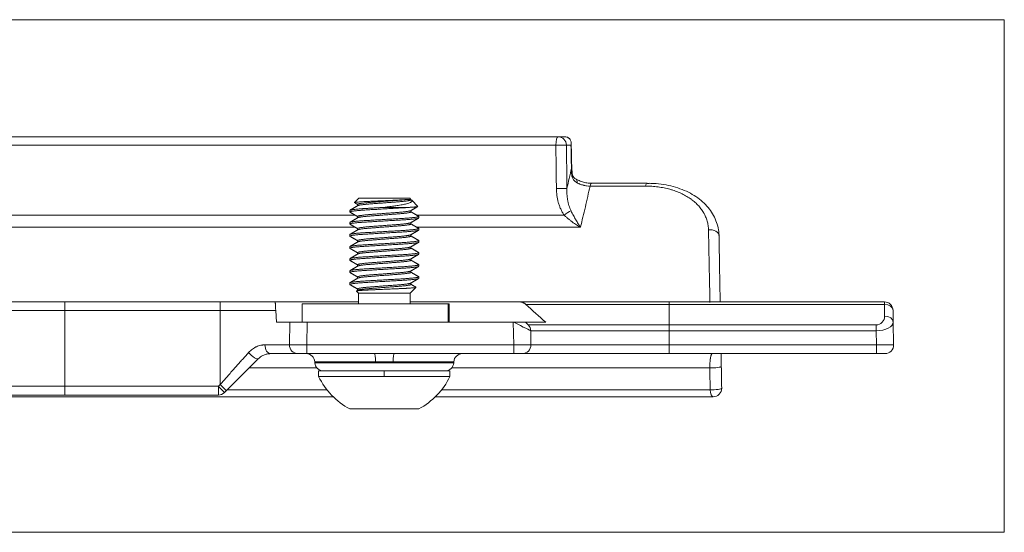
# Model space of a CAD drawing. Header units: millimetres. Extents: x 35 to 1401, y 51 to 818.
# Tile 11 of 22: x 555 to 612, y 573 to 603. Entities that reach past the tile are written whole.
import ezdxf

# ---------------------------------------------------------------- set-up
doc = ezdxf.new("R2010")
doc.units = ezdxf.units.MM
doc.layers.add('1', color=7, linetype='Continuous', true_color=0xffffff)

msp = doc.modelspace()

# ---------------------------------------------------------------- linework, layer by layer
at = {"layer": '1', "color": 8, "linetype": 'Continuous', "lineweight": 18}
for p, q in [((611.906, 603.04), (476.093, 603.04)), ((611.906, 603.04), (611.906, 573.34)), ((476.093, 573.34), (611.906, 573.34))]:
    msp.add_line(p, q, dxfattribs=at)
at = {"layer": '1', "color": 155, "linetype": 'Continuous', "lineweight": 18}
for p, q in [((551.885, 596.254), (586.07, 596.254)), ((585.942, 595.763), (552.056, 595.763)), ((586.07, 596.254), (586.461, 596.254)), ((586.817, 595.763), (586.553, 595.763)), ((591.23, 593.562), (588.021, 593.562)), ((591.125, 593.4), (587.924, 593.4)), ((574.534, 592.69), (574.286, 592.442)), ((574.289, 592.435), (574.286, 592.442)), ((574.463, 592.339), (574.463, 592.258)), ((574.534, 592.69), (577.484, 592.69)), ((577.554, 592.619), (577.26, 592.619)), ((577.484, 592.69), (577.554, 592.619)), ((577.595, 592.579), (577.953, 592.22)), ((574.009, 591.902), (574.009, 591.99)), ((577.436, 592.165), (576.009, 592.165)), ((577.554, 591.902), (577.554, 591.984)), ((552.269, 591.718), (574.321, 591.718)), ((574.009, 591.202), (574.009, 591.29)), ((574.463, 591.639), (574.463, 591.558)), ((577.554, 591.202), (577.554, 591.284)), ((577.889, 591.718), (586.419, 591.718)), ((578.009, 591.552), (578.009, 591.64)), ((574.319, 591.019), (552.305, 591.019)), ((574.009, 590.502), (574.009, 590.59)), ((574.463, 590.939), (574.463, 590.858)), ((587.365, 591.019), (577.887, 591.019)), ((578.009, 590.852), (578.009, 590.94)), ((574.463, 590.239), (574.463, 590.158)), ((577.554, 590.502), (577.554, 590.584)), ((578.009, 590.152), (578.009, 590.24)), ((574.009, 589.802), (574.009, 589.89)), ((574.463, 589.54), (574.463, 589.458)), ((577.554, 589.802), (577.554, 589.884)), ((578.009, 589.452), (578.009, 589.54)), ((574.009, 589.102), (574.009, 589.19)), ((577.554, 589.102), (577.554, 589.184)), ((574.009, 588.402), (574.009, 588.49)), ((574.463, 588.84), (574.463, 588.758)), ((577.554, 588.402), (577.554, 588.484)), ((578.009, 588.752), (578.009, 588.84)), ((574.009, 587.702), (574.009, 587.79)), ((574.463, 588.139), (574.463, 588.058)), ((577.554, 587.702), (577.554, 587.784)), ((578.009, 588.052), (578.009, 588.14)), ((574.396, 587.303), (574.509, 587.19)), ((574.463, 587.44), (574.463, 587.358)), ((574.509, 587.19), (574.509, 586.58)), ((577.509, 587.19), (574.509, 587.19)), ((577.509, 587.19), (577.838, 587.519)), ((577.509, 586.58), (577.509, 587.19)), ((552.965, 586.69), (557.509, 586.69)), ((557.509, 586.69), (566.509, 586.69)), ((557.509, 586.198), (557.509, 586.69)), ((566.509, 586.69), (569.697, 586.69)), ((566.509, 586.198), (566.509, 586.69)), ((569.697, 586.69), (574.509, 586.69)), ((583.812, 586.69), (577.509, 586.69)), ((583.812, 586.69), (592.509, 586.69)), ((592.509, 586.69), (604.965, 586.69)), ((592.509, 586.543), (592.509, 586.69)), ((604.965, 586.543), (604.965, 586.69)), ((553.465, 586.198), (557.509, 586.198)), ((566.509, 586.198), (557.509, 586.198)), ((557.509, 581.798), (557.509, 586.198)), ((569.723, 586.198), (566.509, 586.198)), ((566.509, 581.905), (566.509, 586.198)), ((569.759, 585.51), (569.723, 586.198)), ((571.246, 586.58), (579.703, 586.58)), ((571.246, 586.58), (571.246, 585.51)), ((579.703, 586.58), (579.759, 586.58)), ((579.703, 585.51), (579.703, 586.58)), ((579.759, 586.58), (579.759, 585.51)), ((592.509, 586.543), (584.204, 586.543)), ((604.965, 586.543), (592.509, 586.543)), ((592.509, 585.359), (592.509, 586.543)), ((604.977, 585.868), (604.965, 586.543)), ((605.465, 586.198), (605.477, 585.523)), ((569.759, 585.51), (570.54, 585.51)), ((570.518, 584.198), (570.54, 585.51)), ((571.54, 585.51), (570.54, 585.51)), ((571.54, 585.51), (571.517, 584.198)), ((571.54, 585.51), (583.477, 585.51)), ((583.504, 585.51), (583.477, 585.51)), ((583.5, 584.198), (583.477, 585.51)), ((584.189, 585.51), (585.356, 585.51)), ((584.189, 585.51), (584.339, 585.359)), ((605.477, 585.523), (605.5, 584.198)), ((584.339, 585.359), (592.509, 585.359)), ((584.486, 585.014), (592.509, 585.014)), ((584.486, 585.014), (584.5, 584.198)), ((592.509, 585.359), (604.486, 585.359)), ((592.509, 585.014), (592.509, 585.359)), ((604.486, 585.014), (592.509, 585.014)), ((592.509, 584.198), (592.509, 585.014)), ((604.486, 585.014), (604.486, 585.359)), ((604.5, 584.198), (604.486, 585.014)), ((569.1, 584.198), (570.518, 584.198)), ((571.517, 584.198), (583.5, 584.198)), ((571.517, 583.69), (571.517, 584.198)), ((583.5, 584.198), (583.5, 583.69)), ((584.5, 584.198), (592.509, 584.198)), ((592.509, 584.198), (604.5, 584.198)), ((592.509, 584.198), (592.509, 583.69)), ((604.5, 584.198), (604.5, 583.69)), ((568.716, 583.397), (566.862, 581.543)), ((571.018, 583.69), (569.423, 583.69)), ((571.517, 583.69), (571.018, 583.69)), ((575.441, 583.69), (571.517, 583.69)), ((571.981, 583.216), (571.984, 583.163)), ((575.504, 583.216), (571.981, 583.216)), ((580.036, 583.216), (576.513, 583.216)), ((583.5, 583.69), (576.576, 583.69)), ((580.034, 583.163), (580.036, 583.216)), ((584, 583.69), (583.5, 583.69)), ((592.509, 583.69), (584, 583.69)), ((604.5, 583.69), (592.509, 583.69)), ((605, 583.69), (604.5, 583.69)), ((572.104, 582.863), (568.182, 582.863)), ((571.984, 583.163), (580.034, 583.163)), ((576.009, 582.69), (572.209, 582.69)), ((572.209, 582.69), (572.209, 582.36)), ((576.009, 582.69), (579.809, 582.69)), ((576.009, 582.36), (576.009, 582.69)), ((579.809, 582.36), (579.809, 582.69)), ((594.855, 582.863), (579.913, 582.863)), ((576.009, 582.36), (572.209, 582.36)), ((579.809, 582.36), (576.009, 582.36)), ((553.542, 581.798), (557.509, 581.798)), ((557.509, 581.798), (566.402, 581.798)), ((557.509, 581.798), (557.509, 581.29)), ((566.402, 581.798), (566.509, 581.905)), ((566.402, 581.29), (566.402, 581.798)), ((566.862, 581.543), (566.755, 581.436)), ((566.921, 581.603), (572.682, 581.603)), ((579.334, 581.603), (594.877, 581.603)), ((573.054, 581.19), (533.085, 581.19)), ((557.509, 581.29), (553.042, 581.29)), ((566.402, 581.29), (557.509, 581.29)), ((595.044, 581.19), (578.962, 581.19)), ((574.009, 580.49), (578.009, 580.49))]:
    msp.add_line(p, q, dxfattribs=at)
for centre, radius, start, end in [((604.965, 586.19), 0.5, 1, 90), ((583.986, 585.006), 0.5, 1, 45), ((571.018, 584.19), 0.5, 179, 270), ((584, 584.19), 0.5, 270, 1), ((605, 584.19), 0.5, 270, 1), ((571.482, 583.19), 0.5, 3, 90), ((580.536, 583.19), 0.5, 90, 177), ((572.483, 583.19), 0.5, 183, 270), ((579.534, 583.19), 0.5, 270, 357), ((576.009, 584.216), 4.229, 206.0373, 241.7773), ((576.009, 584.216), 4.229, 298.2227, 333.9627), ((595.044, 581.69), 0.5, 270, 1), ((566.402, 581.79), 0.5, 270, 315)]:
    msp.add_arc(centre, radius, start, end, dxfattribs=at)
for centre, major_axis, ratio, start_param, end_param in [((586.07, 595.754), (0, 0.5), 0.255787, 0, 1.553343), ((586.07, 595.754), (-0.5, -0.006), 0.021319, 3.403412, 4.970768), ((586.07, 595.754), (0, 0.5), 0.965926, 4.729842, 6.283185), ((586.362, 594.428), (0.5, 0.011), 0.012389, 6.021406, 6.283387), ((586.38, 594.146), (0.497, 0.053), 0.010255, 6.281531, 6.638713), ((588.021, 593.062), (0, 0.5), 0.265188, 0.000021, 0.829397), ((591.23, 593.062), (0, 0.5), 0.285442, 0.010618, 0.829397), ((586.101, 593.256), (-0.5, -0.006), 0.021323, 3.403412, 4.971045), ((586.548, 591.709), (-0.411, -0.285), 0.165226, 3.884346, 4.916702), ((594.89, 590.497), (0.5, 0.009), 0.738947, 0, 1.77737), ((604.965, 586.19), (-0.5, -0.009), 0.707053, 3.141593, 4.700048), ((583.477, 585.514), (1.009, -0.5), 0.00688, 0.003563, 1.547129), ((604.477, 585.868), (0.2, -0.47), 0.975196, 5.890715, 7.461206), ((604.477, 585.514), (-1, -0.006), 0.50026, 1.577028, 3.14752), ((604.977, 585.514), (-0.5, -0.009), 0.707053, 3.141593, 4.700048), ((568.362, 583.75), (0.354, -0.354), 0.292599, 4.404045, 6.283185), ((569.423, 584.19), (0, -0.5), 0.646339, 4.694936, 6.283185), ((571.518, 584.19), (1, -0.009), 0.008724, 1.571025, 3.141517), ((583.5, 584.19), (-1, -0.009), 0.008724, 3.141669, 4.712161), ((604.5, 584.19), (-1, -0.009), 0.008724, 3.141669, 4.712161), ((575.441, 583.19), (0, -0.5), 0.12533, 1.623156, 3.141593), ((576.576, 583.19), (0, 0.5), 0.12533, 0, 1.518436), ((595.022, 582.95), (0.5, 0.009), 0.178202, 4.368982, 6.283185), ((566.402, 581.79), (-0.354, 0.354), 0.012342, 3.141593, 4.72473), ((566.509, 581.897), (0.354, -0.354), 0.012342, 0, 1.583137), ((595.044, 581.69), (0.5, 0.009), 0.178184, 4.369367, 6.283185), ((595.044, 581.69), (0, -0.5), 0.338497, 4.886922, 6.283185)]:
    msp.add_ellipse(centre, major_axis=major_axis, ratio=ratio, start_param=start_param, end_param=end_param, dxfattribs=at)
for points, knots in [([(585.973, 593.265), (585.969, 593.598), (585.965, 593.931), (585.955, 594.764), (585.949, 595.263), (585.942, 595.763)], [0, 0, 0, 0, 0.400193, 0.400193, 1, 1, 1, 1]), ([(586.461, 596.254), (586.499, 596.254), (586.535, 596.249), (586.577, 596.238), (586.585, 596.236), (586.601, 596.23), (586.624, 596.222), (586.646, 596.211), (586.673, 596.195), (586.686, 596.186), (586.709, 596.168), (586.72, 596.158), (586.74, 596.138), (586.749, 596.127), (586.766, 596.105), (586.773, 596.093), (586.794, 596.057), (586.805, 596.033), (586.82, 595.982), (586.826, 595.955), (586.83, 595.915), (586.831, 595.901), (586.831, 595.874), (586.83, 595.846), (586.826, 595.812), (586.822, 595.791), (586.82, 595.777), (586.818, 595.77), (586.817, 595.763)], [0, 0, 0, 0, 0.125, 0.125, 0.15625, 0.15625, 0.1875, 0.25, 0.25, 0.3125, 0.3125, 0.375, 0.375, 0.4375, 0.4375, 0.5, 0.5, 0.625, 0.625, 0.75, 0.75, 0.8125, 0.8125, 0.875, 0.9375, 0.96875, 0.96875, 1, 1, 1, 1]), ([(587.162, 593.597), (587.15, 593.603), (587.137, 593.61), (587.113, 593.624), (587.101, 593.632), (587.066, 593.657), (587.044, 593.675), (587.003, 593.716), (586.985, 593.738), (586.95, 593.787), (586.936, 593.813), (586.91, 593.867), (586.899, 593.896), (586.885, 593.94), (586.88, 593.955), (586.873, 593.985), (586.869, 594), (586.86, 594.046), (586.856, 594.076), (586.849, 594.137), (586.847, 594.167), (586.846, 594.198)], [0, 0, 0, 0, 0.0625, 0.0625, 0.125, 0.125, 0.25, 0.25, 0.375, 0.375, 0.5, 0.5, 0.625, 0.625, 0.6875, 0.6875, 0.75, 0.75, 0.875, 0.875, 1, 1, 1, 1]), ([(587.122, 593.803), (587.092, 593.815), (587.02, 593.855), (586.956, 593.928), (586.901, 594.054), (586.881, 594.146), (586.878, 594.197), (586.877, 594.199)], [0, 0, 0, 0, 0.200663, 0.529094, 0.73856, 0.988698, 1, 1, 1, 1]), ([(587.12, 593.798), (587.124, 593.796), (587.127, 593.793), (587.139, 593.783), (587.147, 593.774), (587.156, 593.755), (587.158, 593.749), (587.163, 593.734), (587.165, 593.726), (587.169, 593.702), (587.17, 593.683), (587.169, 593.643), (587.166, 593.62), (587.162, 593.597)], [0, 0, 0, 0, 0.083042, 0.083042, 0.312282, 0.312282, 0.426901, 0.426901, 0.541521, 0.541521, 0.770761, 0.770761, 1, 1, 1, 1]), ([(588.021, 593.562), (588.016, 593.562), (587.926, 593.56), (587.739, 593.579), (587.473, 593.64), (587.261, 593.719), (587.158, 593.779), (587.126, 593.8)], [0, 0, 0, 0, 0.017798, 0.299964, 0.580241, 0.862675, 1, 1, 1, 1]), ([(587.924, 593.4), (587.858, 593.4), (587.792, 593.405), (587.693, 593.418), (587.66, 593.423), (587.61, 593.433), (587.594, 593.436), (587.561, 593.444), (587.544, 593.448), (587.463, 593.469), (587.4, 593.49), (587.323, 593.52), (587.308, 593.526), (587.278, 593.539), (587.263, 593.546), (587.219, 593.567), (587.19, 593.581), (587.162, 593.597)], [0, 0, 0, 0, 0.25, 0.25, 0.375, 0.375, 0.4375, 0.4375, 0.5, 0.5, 0.75, 0.75, 0.8125, 0.8125, 0.875, 0.875, 1, 1, 1, 1]), ([(595.387, 590.517), (595.388, 590.528), (595.396, 590.684), (595.344, 590.982), (595.226, 591.4), (595.03, 591.796), (594.769, 592.163), (594.446, 592.498), (594.061, 592.796), (593.621, 593.05), (593.133, 593.258), (592.602, 593.416), (592.038, 593.517), (591.576, 593.562), (591.301, 593.558), (591.229, 593.555)], [0, 0, 0, 0, 0.006045, 0.090452, 0.174689, 0.259718, 0.344592, 0.430823, 0.518628, 0.606739, 0.696526, 0.786664, 0.876526, 0.967475, 1, 1, 1, 1]), ([(586.419, 591.718), (586.38, 591.774), (586.344, 591.832), (586.279, 591.95), (586.249, 592.01), (586.194, 592.133), (586.169, 592.196), (586.135, 592.292), (586.124, 592.325), (586.103, 592.39), (586.094, 592.423), (586.048, 592.588), (586.022, 592.721), (585.985, 592.991), (585.975, 593.127), (585.973, 593.265)], [0, 0, 0, 0, 0.125, 0.125, 0.25, 0.25, 0.375, 0.375, 0.4375, 0.4375, 0.5, 0.5, 0.75, 0.75, 1, 1, 1, 1]), ([(586.584, 593.265), (586.58, 593.152), (586.581, 593.04), (586.593, 592.817), (586.605, 592.706), (586.628, 592.568), (586.633, 592.541), (586.644, 592.486), (586.65, 592.459), (586.668, 592.378), (586.682, 592.324), (586.714, 592.219), (586.732, 592.167), (586.772, 592.065), (586.794, 592.014), (586.819, 591.965)], [0, 0, 0, 0, 0.25, 0.25, 0.5, 0.5, 0.5625, 0.5625, 0.625, 0.625, 0.75, 0.75, 0.875, 0.875, 1, 1, 1, 1]), ([(587.924, 593.4), (587.834, 592.992), (587.742, 592.589), (587.556, 591.796), (587.461, 591.404), (587.365, 591.019)], [0, 0, 0, 0, 0.5, 0.5, 1, 1, 1, 1]), ([(594.781, 590.856), (594.779, 590.945), (594.772, 591.033), (594.746, 591.206), (594.709, 591.376), (594.65, 591.54), (594.598, 591.662), (594.57, 591.722), (594.539, 591.782), (594.517, 591.821), (594.506, 591.841), (594.449, 591.939), (594.398, 592.015), (594.288, 592.161), (594.168, 592.302), (594.029, 592.434), (593.918, 592.529), (593.86, 592.575), (593.8, 592.62), (593.76, 592.65), (593.739, 592.665), (593.635, 592.737), (593.461, 592.846), (593.179, 592.99), (592.978, 593.073), (592.821, 593.129), (592.742, 593.156), (592.66, 593.182), (592.606, 593.198), (592.578, 593.206), (592.439, 593.245), (592.213, 593.298), (591.863, 593.356), (591.501, 593.392), (591.251, 593.4), (591.125, 593.4)], [0, 0, 0, 0, 0.0625, 0.0625, 0.125, 0.1875, 0.1875, 0.21875, 0.234375, 0.234375, 0.25, 0.25, 0.3125, 0.3125, 0.375, 0.4375, 0.4375, 0.46875, 0.484375, 0.484375, 0.5, 0.5, 0.5625, 0.625, 0.6875, 0.6875, 0.71875, 0.734375, 0.734375, 0.75, 0.75, 0.8125, 0.875, 0.9375, 1, 1, 1, 1]), ([(574.286, 592.442), (574.29, 592.446), (574.301, 592.449), (574.336, 592.457), (574.361, 592.46), (574.423, 592.468), (574.46, 592.471), (574.547, 592.479), (574.597, 592.483), (574.706, 592.49), (574.766, 592.494), (574.895, 592.501), (574.964, 592.505), (575.108, 592.512), (575.184, 592.516), (575.341, 592.523), (575.422, 592.527), (575.588, 592.534), (575.672, 592.538), (575.841, 592.545), (575.926, 592.549), (576.095, 592.556), (576.179, 592.56), (576.343, 592.568), (576.424, 592.571), (576.58, 592.579), (576.655, 592.582), (576.799, 592.59), (576.868, 592.593), (576.996, 592.601), (577.056, 592.604), (577.166, 592.612), (577.216, 592.616), (577.26, 592.619)], [0, 0, 0, 0, 0.0625, 0.0625, 0.125, 0.125, 0.1875, 0.1875, 0.25, 0.25, 0.3125, 0.3125, 0.375, 0.375, 0.4375, 0.4375, 0.5, 0.5, 0.5625, 0.5625, 0.625, 0.625, 0.6875, 0.6875, 0.75, 0.75, 0.8125, 0.8125, 0.875, 0.875, 0.9375, 0.9375, 1, 1, 1, 1]), ([(577.607, 592.564), (577.61, 592.559), (577.614, 592.548), (577.614, 592.53), (577.606, 592.511), (577.587, 592.49), (577.532, 592.45), (577.418, 592.405), (577.247, 592.361), (577.112, 592.332), (576.973, 592.307), (576.83, 592.285), (576.689, 592.263), (576.557, 592.243), (576.407, 592.221), (576.221, 592.194), (576.083, 592.175), (576.009, 592.165)], [0, 0, 0, 0, 0.035588, 0.076773, 0.121671, 0.170401, 0.223092, 0.391919, 0.481685, 0.548289, 0.610764, 0.685585, 0.740512, 0.788305, 0.847232, 0.917653, 1, 1, 1, 1]), ([(577.436, 592.165), (577.457, 592.166), (577.5, 592.168), (577.559, 592.172), (577.615, 592.175), (577.667, 592.179), (577.715, 592.182), (577.758, 592.186), (577.798, 592.189), (577.844, 592.194), (577.892, 592.2), (577.932, 592.207), (577.954, 592.214), (577.954, 592.218), (577.953, 592.22)], [0, 0, 0, 0, 0.06294, 0.125773, 0.188496, 0.25111, 0.313614, 0.376008, 0.438289, 0.500459, 0.625602, 0.750563, 0.875357, 1, 1, 1, 1]), ([(586.819, 591.965), (586.843, 591.918), (586.867, 591.872), (586.914, 591.782), (586.937, 591.738), (586.984, 591.652), (587.007, 591.609), (587.042, 591.548), (587.054, 591.527), (587.077, 591.487), (587.088, 591.466), (587.146, 591.367), (587.191, 591.292), (587.257, 591.186), (587.279, 591.151), (587.312, 591.1), (587.328, 591.075), (587.344, 591.051), (587.355, 591.035), (587.36, 591.027), (587.365, 591.019)], [0, 0, 0, 0, 0.125, 0.125, 0.25, 0.25, 0.375, 0.375, 0.4375, 0.4375, 0.5, 0.5, 0.75, 0.75, 0.875, 0.875, 0.9375, 0.96875, 0.96875, 1, 1, 1, 1]), ([(587.365, 591.019), (587.356, 591.024), (587.346, 591.029), (587.327, 591.04), (587.298, 591.057), (587.268, 591.074), (587.21, 591.109), (587.171, 591.133), (587.053, 591.208), (586.974, 591.262), (586.874, 591.335), (586.854, 591.35), (586.814, 591.38), (586.794, 591.395), (586.735, 591.442), (586.695, 591.474), (586.615, 591.54), (586.576, 591.574), (586.497, 591.644), (586.458, 591.68), (586.419, 591.718)], [0, 0, 0, 0, 0.03125, 0.03125, 0.0625, 0.125, 0.125, 0.25, 0.25, 0.5, 0.5, 0.5625, 0.5625, 0.625, 0.625, 0.75, 0.75, 0.875, 0.875, 1, 1, 1, 1]), ([(594.865, 586.663), (594.858, 587.005), (594.851, 587.354), (594.839, 587.959), (594.833, 588.212), (594.823, 588.723), (594.818, 588.982), (594.802, 589.769), (594.792, 590.306), (594.781, 590.856)], [0, 0, 0, 0, 0.26308, 0.26308, 0.44731, 0.44731, 0.63154, 0.63154, 1, 1, 1, 1]), ([(595.39, 590.505), (595.409, 589.393), (595.428, 588.335), (595.449, 587.111), (595.453, 586.894), (595.457, 586.68)], [0, 0, 0, 0, 0.82045, 0.82045, 1, 1, 1, 1]), ([(577.85, 587.531), (577.849, 587.529), (577.845, 587.528), (577.837, 587.525), (577.833, 587.524), (577.824, 587.522), (577.818, 587.521), (577.788, 587.515), (577.752, 587.51), (577.681, 587.503), (577.655, 587.501), (577.597, 587.496), (577.565, 587.494), (577.464, 587.486), (577.387, 587.481), (577.28, 587.475), (577.258, 587.474), (577.212, 587.472), (577.189, 587.471), (577.119, 587.467), (577.071, 587.465), (576.971, 587.46), (576.92, 587.458), (576.84, 587.455), (576.813, 587.454), (576.758, 587.452), (576.73, 587.45), (576.59, 587.445), (576.476, 587.44), (576.3, 587.432), (576.241, 587.43), (576.151, 587.426), (576.121, 587.425), (576.061, 587.422), (576.031, 587.421), (575.883, 587.415), (575.765, 587.41), (575.621, 587.403), (575.592, 587.402), (575.534, 587.4), (575.506, 587.398), (575.422, 587.395), (575.368, 587.392), (575.261, 587.388), (575.21, 587.385), (575.134, 587.382), (575.109, 587.381), (575.06, 587.378), (575.036, 587.377), (574.966, 587.374), (574.877, 587.369), (574.797, 587.364), (574.741, 587.36), (574.723, 587.359), (574.687, 587.356), (574.67, 587.355), (574.621, 587.351), (574.562, 587.345), (574.491, 587.337), (574.455, 587.332), (574.432, 587.328), (574.426, 587.327), (574.414, 587.324), (574.409, 587.323), (574.399, 587.32), (574.395, 587.318), (574.392, 587.317)], [0, 0, 0, 0, 0.025145, 0.025145, 0.042159, 0.042159, 0.059172, 0.059172, 0.127224, 0.127224, 0.161251, 0.161251, 0.195277, 0.195277, 0.26333, 0.26333, 0.280343, 0.280343, 0.297356, 0.297356, 0.331382, 0.331382, 0.365409, 0.365409, 0.382422, 0.382422, 0.399435, 0.399435, 0.467488, 0.467488, 0.501514, 0.501514, 0.518527, 0.518527, 0.535541, 0.535541, 0.603593, 0.603593, 0.620606, 0.620606, 0.63762, 0.63762, 0.671646, 0.671646, 0.705672, 0.705672, 0.722685, 0.722685, 0.739699, 0.739699, 0.773725, 0.807751, 0.807751, 0.824764, 0.824764, 0.841778, 0.841778, 0.875804, 0.90983, 0.943857, 0.943857, 0.96087, 0.96087, 0.977883, 0.977883, 1, 1, 1, 1]), ([(569.697, 586.69), (569.697, 586.69), (569.697, 586.687), (569.697, 586.679), (569.698, 586.676), (569.698, 586.669), (569.698, 586.664), (569.699, 586.649), (569.7, 586.637), (569.701, 586.608), (569.702, 586.591), (569.704, 586.562), (569.704, 586.551), (569.705, 586.529), (569.706, 586.517), (569.707, 586.492), (569.708, 586.479), (569.709, 586.458), (569.709, 586.451), (569.71, 586.436), (569.711, 586.428), (569.712, 586.405), (569.713, 586.389), (569.714, 586.354), (569.715, 586.337), (569.717, 586.308), (569.717, 586.299), (569.718, 586.279), (569.719, 586.27), (569.72, 586.24), (569.722, 586.219), (569.723, 586.198)], [0, 0, 0, 0, 0.125, 0.125, 0.1875, 0.1875, 0.25, 0.25, 0.375, 0.375, 0.5, 0.5, 0.5625, 0.5625, 0.625, 0.625, 0.6875, 0.6875, 0.71875, 0.71875, 0.75, 0.75, 0.8125, 0.8125, 0.875, 0.875, 0.90625, 0.90625, 0.9375, 0.9375, 1, 1, 1, 1]), ([(584.204, 586.543), (584.178, 586.567), (584.149, 586.588), (584.103, 586.616), (584.087, 586.624), (584.055, 586.64), (584.039, 586.646), (583.989, 586.665), (583.954, 586.674), (583.883, 586.686), (583.848, 586.69), (583.812, 586.69)], [0, 0, 0, 0, 0.25, 0.25, 0.375, 0.375, 0.5, 0.5, 0.75, 0.75, 1, 1, 1, 1]), ([(584.189, 585.51), (584.189, 585.51), (584.183, 585.51), (584.168, 585.51), (584.162, 585.51), (584.147, 585.51), (584.131, 585.51), (584.11, 585.51), (584.087, 585.51), (584.075, 585.51), (584.036, 585.51), (584.007, 585.51), (583.959, 585.51), (583.942, 585.51), (583.916, 585.51), (583.907, 585.51), (583.889, 585.51), (583.88, 585.51), (583.834, 585.51), (583.796, 585.51), (583.746, 585.51), (583.736, 585.51), (583.716, 585.51), (583.705, 585.51), (583.674, 585.51), (583.653, 585.51), (583.59, 585.51), (583.547, 585.51), (583.504, 585.51)], [0, 0, 0, 0, 0.125, 0.125, 0.1875, 0.1875, 0.25, 0.3125, 0.3125, 0.375, 0.375, 0.5, 0.5, 0.5625, 0.5625, 0.59375, 0.59375, 0.625, 0.625, 0.75, 0.75, 0.78125, 0.78125, 0.8125, 0.8125, 0.875, 0.875, 1, 1, 1, 1]), ([(566.509, 581.905), (566.648, 582.062), (566.787, 582.218), (566.995, 582.453), (567.064, 582.531), (567.203, 582.687), (567.272, 582.764), (567.479, 582.997), (567.616, 583.151), (567.887, 583.457), (568.022, 583.608), (568.156, 583.759)], [0, 0, 0, 0, 0.25, 0.25, 0.375, 0.375, 0.5, 0.5, 0.75, 0.75, 1, 1, 1, 1]), ([(568.156, 583.759), (568.223, 583.833), (568.294, 583.898), (568.408, 583.982), (568.447, 584.008), (568.508, 584.043), (568.528, 584.054), (568.569, 584.075), (568.589, 584.084), (568.692, 584.13), (568.774, 584.156), (568.877, 584.177), (568.898, 584.181), (568.939, 584.188), (569, 584.195), (569.06, 584.198), (569.1, 584.198)], [0, 0, 0, 0, 0.25, 0.25, 0.375, 0.375, 0.4375, 0.4375, 0.5, 0.5, 0.75, 0.75, 0.8125, 0.8125, 0.875, 1, 1, 1, 1]), ([(569.423, 583.69), (569.396, 583.69), (569.369, 583.688), (569.313, 583.684), (569.284, 583.68), (569.197, 583.665), (569.137, 583.65), (569.046, 583.616), (569.015, 583.603), (568.953, 583.573), (568.922, 583.556), (568.861, 583.518), (568.831, 583.497), (568.773, 583.45), (568.744, 583.425), (568.716, 583.397)], [0, 0, 0, 0, 0.125, 0.125, 0.25, 0.25, 0.5, 0.5, 0.625, 0.625, 0.75, 0.75, 0.875, 0.875, 1, 1, 1, 1]), ([(575.441, 583.69), (575.63, 583.69), (575.819, 583.69), (576.103, 583.69), (576.198, 583.69), (576.387, 583.69), (576.482, 583.69), (576.576, 583.69)], [0, 0, 0, 0, 0.5, 0.5, 0.75, 0.75, 1, 1, 1, 1]), ([(594.855, 582.863), (594.855, 582.925), (594.856, 582.985), (594.859, 583.072), (594.861, 583.101), (594.864, 583.156), (594.866, 583.182), (594.871, 583.259), (594.876, 583.307), (594.883, 583.363), (594.884, 583.374), (594.887, 583.395), (594.892, 583.426), (594.897, 583.455), (594.907, 583.508), (594.914, 583.54), (594.925, 583.581), (594.929, 583.593), (594.937, 583.616), (594.942, 583.626), (594.954, 583.653), (594.963, 583.667), (594.977, 583.68), (594.981, 583.684), (594.991, 583.688), (594.995, 583.69), (595, 583.69)], [0, 0, 0, 0, 0.125, 0.125, 0.1875, 0.1875, 0.25, 0.25, 0.375, 0.375, 0.40625, 0.40625, 0.4375, 0.5, 0.5, 0.625, 0.625, 0.6875, 0.6875, 0.75, 0.75, 0.875, 0.875, 0.9375, 0.9375, 1, 1, 1, 1]), ([(595.509, 583.695), (595.509, 583.691), (595.509, 583.687), (595.51, 583.633), (595.511, 583.58), (595.513, 583.468), (595.514, 583.41), (595.515, 583.318), (595.516, 583.286), (595.517, 583.223), (595.517, 583.191), (595.519, 583.093), (595.52, 583.027), (595.521, 582.959)], [0, 0, 0, 0, 0.018465, 0.018465, 0.263849, 0.263849, 0.509233, 0.509233, 0.631924, 0.631924, 0.754616, 0.754616, 1, 1, 1, 1]), ([(594.877, 581.603), (594.871, 581.931), (594.865, 582.259), (594.858, 582.679), (594.856, 582.771), (594.855, 582.863)], [0, 0, 0, 0, 0.780542, 0.780542, 1, 1, 1, 1])]:
    msp.add_open_spline(points, degree=3, knots=knots, dxfattribs=at)
for points, degree in [([(586.553, 595.763), (586.564, 594.93), (586.574, 594.097), (586.584, 593.265)], 3), ([(586.845, 594.436), (586.835, 594.878), (586.826, 595.321), (586.817, 595.763)], 3), ([(586.862, 594.438), (586.831, 595.891)], 1), ([(586.584, 593.265), (586.673, 593.65), (586.76, 594.041), (586.845, 594.436)], 3), ([(586.846, 594.198), (586.843, 594.277), (586.843, 594.357), (586.845, 594.436)], 3), ([(586.884, 594.2), (586.865, 594.439)], 1), ([(574.294, 592.432), (574.463, 592.334)], 1), ([(577.534, 592.619), (577.562, 592.605), (577.582, 592.591), (577.595, 592.579)], 3), ([(577.602, 592.566), (577.551, 592.596)], 1), ([(574.017, 591.893), (574.24, 591.763), (574.463, 591.634)], 2), ([(574.475, 592.265), (574.247, 592.132), (574.018, 592)], 2), ([(577.543, 591.977), (577.737, 592.09), (577.931, 592.202)], 2), ([(577.999, 591.65), (577.776, 591.779), (577.554, 591.908)], 2), ([(574.475, 591.565), (574.246, 591.432), (574.018, 591.299)], 2), ([(574.018, 591.192), (574.241, 591.063), (574.463, 590.934)], 2), ([(577.543, 591.277), (577.772, 591.41), (578, 591.543)], 2), ([(578, 590.949), (577.777, 591.078), (577.554, 591.208)], 2), ([(574.474, 590.865), (574.246, 590.732), (574.017, 590.599)], 2), ([(577.542, 590.576), (577.77, 590.709), (577.999, 590.842)], 2), ([(574.474, 590.164), (574.245, 590.031), (574.016, 589.899)], 2), ([(574.018, 590.492), (574.241, 590.363), (574.463, 590.234)], 2), ([(577.544, 589.877), (577.772, 590.01), (578.001, 590.143)], 2), ([(578.001, 590.249), (577.777, 590.378), (577.554, 590.508)], 2), ([(574.016, 589.793), (574.24, 589.663), (574.463, 589.534)], 2), ([(574.474, 589.464), (574.246, 589.332), (574.017, 589.199)], 2), ([(578.001, 589.549), (577.778, 589.678), (577.554, 589.808)], 2), ([(574.017, 589.093), (574.24, 588.963), (574.463, 588.834)], 2), ([(577.543, 589.177), (577.772, 589.31), (578.001, 589.443)], 2), ([(577.999, 588.85), (577.776, 588.979), (577.554, 589.108)], 2), ([(574.017, 588.393), (574.24, 588.263), (574.463, 588.134)], 2), ([(574.476, 588.765), (574.247, 588.632), (574.019, 588.5)], 2), ([(577.543, 588.477), (577.772, 588.61), (578, 588.743)], 2), ([(578, 588.149), (577.777, 588.279), (577.554, 588.408)], 2), ([(574.474, 588.064), (574.246, 587.932), (574.017, 587.799)], 2), ([(577.542, 587.777), (577.771, 587.909), (577.999, 588.042)], 2), ([(574.019, 587.692), (574.241, 587.563), (574.463, 587.434)], 2), ([(574.474, 587.364), (574.41, 587.327)], 1), ([(577.829, 587.548), (577.691, 587.628), (577.554, 587.708)], 2), ([(585.356, 585.51), (584.97, 585.851), (584.586, 586.196), (584.204, 586.543)], 3), ([(576.513, 583.216), (576.429, 583.216), (576.261, 583.216), (576.009, 583.216), (575.756, 583.216), (575.588, 583.216), (575.504, 583.216)], 3), ([(595.521, 582.959), (595.529, 582.539), (595.536, 582.118), (595.543, 581.698)], 3)]:
    msp.add_open_spline(points, degree=degree, dxfattribs=at)
for points, weights, knots in [([(577.26, 592.619), (577.067, 592.594), (576.781, 592.573), (576.009, 592.515), (575.236, 592.456), (574.464, 592.398), (574.463, 592.34)], [0.93549495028, 0.945907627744, 1, 0.866025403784, 1, 0.866107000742, 0.999836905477], [0, 0, 0, 0.16801, 0.16801, 0.584132, 0.584132, 1, 1, 1]), ([(577.551, 592.596), (577.499, 592.54), (576.781, 592.485), (576.009, 592.427), (575.236, 592.369), (574.57, 592.318), (574.475, 592.265)], [0.984333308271, 0.874379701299, 1, 0.866025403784, 1, 0.88231604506, 0.971380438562], [0, 0, 0, 0.332964, 0.332964, 0.688072, 0.688072, 1, 1, 1]), ([(574.009, 591.902), (574.009, 591.96), (575.009, 592.019), (576.009, 592.077), (577.009, 592.135), (577.245, 592.149), (577.436, 592.165)], [1, 0.866025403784, 1, 0.866025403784, 1, 0.96476686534, 0.948065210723], [0, 0, 0, 0.441894, 0.441894, 0.883789, 0.883789, 1, 1, 1]), ([(576.009, 592.165), (575.473, 592.133), (575.009, 592.106), (574.121, 592.054), (574.019, 592)], [0.933012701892, 0.933012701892, 1, 0.879194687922, 0.976250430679], [0, 0, 0, 0.356709, 0.356709, 1, 1, 1]), ([(577.543, 591.977), (577.451, 591.923), (576.781, 591.873), (576.009, 591.815), (575.236, 591.756), (574.464, 591.698), (574.463, 591.64)], [0.972158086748, 0.88180485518, 1, 0.866025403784, 1, 0.866068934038, 0.999912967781], [0, 0, 0, 0.306125, 0.306125, 0.653119, 0.653119, 1, 1, 1]), ([(577.554, 591.902), (577.553, 591.844), (576.781, 591.785), (576.009, 591.727), (575.236, 591.669), (574.569, 591.618), (574.475, 591.565)], [0.999728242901, 0.866161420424, 1, 0.866025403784, 1, 0.882126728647, 0.971667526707], [0, 0, 0, 0.347014, 0.347014, 0.694381, 0.694381, 1, 1, 1]), ([(574.009, 591.202), (574.009, 591.26), (575.009, 591.319), (576.009, 591.377), (577.009, 591.435), (577.905, 591.488), (578, 591.543)], [1, 0.866025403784, 1, 0.866025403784, 1, 0.878214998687, 0.977838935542], [0, 0, 0, 0.343759, 0.343759, 0.687518, 0.687518, 1, 1, 1]), ([(578.009, 591.64), (578.009, 591.581), (577.009, 591.523), (576.009, 591.465), (575.009, 591.406), (574.116, 591.354), (574.018, 591.299)], [1, 0.866025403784, 1, 0.866025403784, 1, 0.878679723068, 0.977081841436], [0, 0, 0, 0.344169, 0.344169, 0.688339, 0.688339, 1, 1, 1]), ([(577.543, 591.277), (577.452, 591.224), (576.781, 591.173), (576.009, 591.115), (575.236, 591.056), (574.463, 590.998), (574.463, 590.94)], [0.972395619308, 0.881649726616, 1, 0.866025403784, 1, 0.866030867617, 0.999989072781], [0, 0, 0, 0.306374, 0.306374, 0.653194, 0.653194, 1, 1, 1]), ([(577.554, 591.202), (577.553, 591.144), (576.781, 591.085), (576.009, 591.027), (575.236, 590.969), (574.565, 590.918), (574.474, 590.864)], [0.999736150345, 0.866157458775, 1, 0.866025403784, 1, 0.881550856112, 0.972547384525], [0, 0, 0, 0.346503, 0.346503, 0.693348, 0.693348, 1, 1, 1]), ([(574.009, 590.502), (574.009, 590.56), (575.009, 590.619), (576.009, 590.677), (577.009, 590.735), (577.896, 590.787), (577.999, 590.842)], [1, 0.866025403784, 1, 0.866025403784, 1, 0.879282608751, 0.976109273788], [0, 0, 0, 0.344703, 0.344703, 0.689406, 0.689406, 1, 1, 1]), ([(578.009, 590.94), (578.009, 590.881), (577.009, 590.823), (576.009, 590.765), (575.009, 590.706), (574.112, 590.654), (574.017, 590.599)], [1, 0.866025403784, 1, 0.866025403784, 1, 0.878221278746, 0.977828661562], [0, 0, 0, 0.343764, 0.343764, 0.687529, 0.687529, 1, 1, 1]), ([(574.009, 589.802), (574.009, 589.86), (575.009, 589.919), (576.009, 589.977), (577.009, 590.035), (577.907, 590.088), (578.001, 590.143)], [1, 0.866025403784, 1, 0.866025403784, 1, 0.877976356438, 0.97823021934], [0, 0, 0, 0.343549, 0.343549, 0.687097, 0.687097, 1, 1, 1]), ([(578.009, 590.24), (578.009, 590.181), (577.009, 590.123), (576.009, 590.065), (575.009, 590.006), (574.109, 589.954), (574.017, 589.899)], [1, 0.866025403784, 1, 0.866025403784, 1, 0.877769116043, 0.978571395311], [0, 0, 0, 0.343366, 0.343366, 0.686732, 0.686732, 1, 1, 1]), ([(577.542, 590.576), (577.445, 590.523), (576.781, 590.473), (576.009, 590.415), (575.236, 590.356), (574.464, 590.298), (574.463, 590.24)], [0.970725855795, 0.882750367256, 1, 0.866025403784, 1, 0.866089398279, 0.999872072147], [0, 0, 0, 0.304438, 0.304438, 0.652302, 0.652302, 1, 1, 1]), ([(577.554, 590.502), (577.554, 590.444), (576.781, 590.385), (576.009, 590.327), (575.236, 590.269), (574.564, 590.218), (574.474, 590.164)], [0.99993711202, 0.866056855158, 1, 0.866025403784, 1, 0.881361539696, 0.972838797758], [0, 0, 0, 0.346504, 0.346504, 0.693089, 0.693089, 1, 1, 1]), ([(578.009, 589.54), (578.009, 589.481), (577.009, 589.423), (576.009, 589.365), (575.009, 589.306), (574.112, 589.254), (574.017, 589.199)], [1, 0.866025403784, 1, 0.866025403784, 1, 0.878227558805, 0.977818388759], [0, 0, 0, 0.34377, 0.34377, 0.68754, 0.68754, 1, 1, 1]), ([(577.544, 589.877), (577.454, 589.824), (576.781, 589.773), (576.009, 589.715), (575.236, 589.656), (574.464, 589.598), (574.463, 589.54)], [0.972872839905, 0.881339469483, 1, 0.866025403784, 1, 0.866051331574, 0.999948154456], [0, 0, 0, 0.306946, 0.306946, 0.653507, 0.653507, 1, 1, 1]), ([(577.554, 589.802), (577.554, 589.802), (577.554, 589.744), (576.781, 589.685), (576.009, 589.627), (575.236, 589.569), (574.565, 589.518), (574.474, 589.464)], [0.999861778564, 0.999930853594, 0.866025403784, 1, 0.866025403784, 1, 0.881558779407, 0.97253521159], [0, 0, 0, 0.000179, 0.346851, 0.346851, 0.693522, 0.693522, 1, 1, 1]), ([(574.009, 589.102), (574.009, 589.16), (575.009, 589.219), (576.009, 589.277), (577.009, 589.335), (577.908, 589.388), (578.001, 589.443)], [1, 0.866025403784, 1, 0.866025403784, 1, 0.877850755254, 0.978436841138], [0, 0, 0, 0.343438, 0.343438, 0.686876, 0.686876, 1, 1, 1]), ([(577.543, 589.177), (577.452, 589.124), (576.781, 589.073), (576.009, 589.015), (575.236, 588.956), (574.464, 588.898), (574.463, 588.84)], [0.972516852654, 0.881570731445, 1, 0.866025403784, 1, 0.86610986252, 0.999831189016], [0, 0, 0, 0.306578, 0.306578, 0.653398, 0.653398, 1, 1, 1]), ([(577.554, 589.102), (577.554, 589.044), (576.781, 588.985), (576.009, 588.927), (575.236, 588.869), (574.572, 588.819), (574.476, 588.765)], [0.999952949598, 0.866048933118, 1, 0.866025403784, 1, 0.882625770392, 0.970913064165], [0, 0, 0, 0.347654, 0.347654, 0.695369, 0.695369, 1, 1, 1]), ([(574.009, 588.402), (574.009, 588.46), (575.009, 588.519), (576.009, 588.577), (577.009, 588.635), (577.905, 588.688), (578, 588.743)], [1, 0.866025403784, 1, 0.866025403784, 1, 0.878252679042, 0.977777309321], [0, 0, 0, 0.343792, 0.343792, 0.687584, 0.687584, 1, 1, 1]), ([(578.009, 588.84), (578.009, 588.781), (577.009, 588.723), (576.009, 588.665), (575.009, 588.606), (574.121, 588.554), (574.019, 588.5)], [1, 0.866025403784, 1, 0.866025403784, 1, 0.879251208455, 0.976159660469], [0, 0, 0, 0.344675, 0.344675, 0.689351, 0.689351, 1, 1, 1]), ([(577.543, 588.477), (577.451, 588.423), (576.781, 588.373), (576.009, 588.315), (575.236, 588.256), (574.464, 588.198), (574.463, 588.14)], [0.972310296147, 0.881705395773, 1, 0.866025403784, 1, 0.866071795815, 0.999907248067], [0, 0, 0, 0.306306, 0.306306, 0.653213, 0.653213, 1, 1, 1]), ([(577.554, 588.402), (577.554, 588.344), (576.781, 588.285), (576.009, 588.227), (575.236, 588.169), (574.566, 588.118), (574.474, 588.064)], [0.999960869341, 0.866044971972, 1, 0.866025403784, 1, 0.881663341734, 0.972374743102], [0, 0, 0, 0.346795, 0.346795, 0.69364, 0.69364, 1, 1, 1]), ([(574.009, 587.702), (574.009, 587.76), (575.009, 587.819), (576.009, 587.877), (577.009, 587.935), (577.899, 587.987), (577.999, 588.042)], [1, 0.866025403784, 1, 0.866025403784, 1, 0.878981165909, 0.976594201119], [0, 0, 0, 0.344436, 0.344436, 0.688872, 0.688872, 1, 1, 1]), ([(578.009, 588.14), (578.009, 588.081), (577.009, 588.023), (576.009, 587.965), (575.009, 587.906), (574.112, 587.854), (574.017, 587.799)], [1, 0.866025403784, 1, 0.866025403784, 1, 0.878202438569, 0.977859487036], [0, 0, 0, 0.343748, 0.343748, 0.687496, 0.687496, 1, 1, 1]), ([(577.542, 587.777), (577.448, 587.723), (576.781, 587.673), (576.009, 587.615), (575.236, 587.556), (574.463, 587.498), (574.463, 587.44)], [0.97136983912, 0.882323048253, 1, 0.866025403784, 1, 0.86603372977, 0.999983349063], [0, 0, 0, 0.305165, 0.305165, 0.652593, 0.652593, 1, 1, 1]), ([(577.554, 587.702), (577.554, 587.644), (576.781, 587.585), (576.009, 587.527), (575.236, 587.469), (574.566, 587.418), (574.474, 587.364)], [0.999968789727, 0.866041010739, 1, 0.866025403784, 1, 0.881667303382, 0.972368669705], [0, 0, 0, 0.346805, 0.346805, 0.69365, 0.69365, 1, 1, 1])]:
    msp.add_rational_spline(points, weights, degree=2, knots=knots, dxfattribs=at)
for points, weights in [([(574.017, 591.893), (574.009, 591.897), (574.009, 591.902)], [0.977777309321, 0.987772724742, 1]), ([(574.018, 591.192), (574.009, 591.197), (574.009, 591.202)], [0.976624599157, 0.987063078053, 1]), ([(577.999, 591.65), (578.009, 591.645), (578.009, 591.64)], [0.976210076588, 0.986805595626, 1]), ([(578, 590.949), (578.009, 590.944), (578.009, 590.94)], [0.977828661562, 0.987804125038, 1]), ([(574.018, 590.492), (574.009, 590.497), (574.009, 590.502)], [0.976807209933, 0.987176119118, 1]), ([(578.001, 590.249), (578.009, 590.244), (578.009, 590.24)], [0.978178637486, 0.988017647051, 1]), ([(574.016, 589.793), (574.009, 589.798), (574.009, 589.802)], [0.978675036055, 0.988319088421, 1]), ([(578.001, 589.549), (578.009, 589.544), (578.009, 589.54)], [0.978623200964, 0.988287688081, 1]), ([(574.017, 589.093), (574.009, 589.097), (574.009, 589.102)], [0.978003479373, 0.987910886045, 1]), ([(574.017, 588.393), (574.009, 588.397), (574.009, 588.402)], [0.977797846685, 0.987785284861, 1]), ([(577.999, 588.85), (578.009, 588.845), (578.009, 588.84)], [0.976401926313, 0.986924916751, 1]), ([(577.999, 588.15), (578.009, 588.144), (578.009, 588.14)], [0.9769495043, 0.987264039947, 1]), ([(574.019, 587.692), (574.009, 587.697), (574.009, 587.702)], [0.976247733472, 0.986829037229, 1])]:
    msp.add_rational_spline(points, weights, degree=2, dxfattribs=at)

doc.saveas('drawing.dxf')
